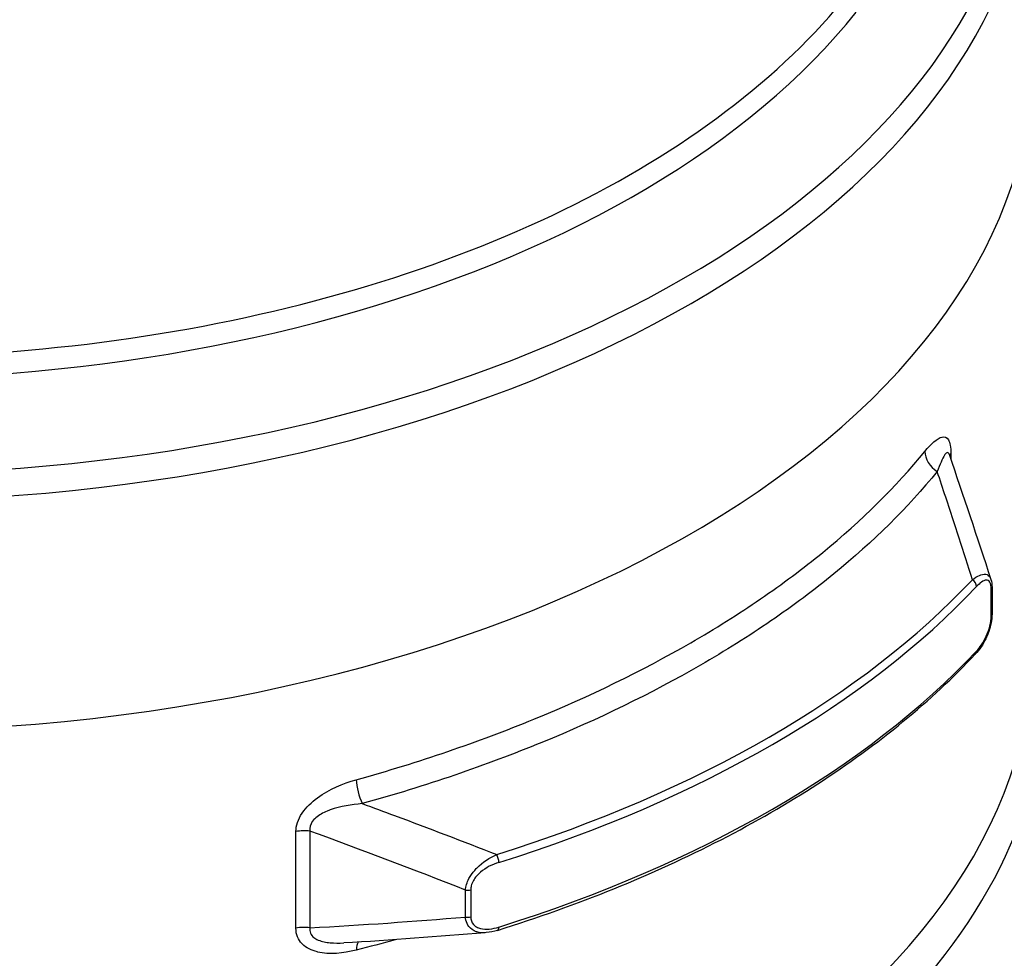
# Model space of a CAD drawing. Header units: millimetres. Extents: x -3789 to 8091, y -6405 to 1995.
# Tile 11 of 48: x -1093 to -1026, y -4647 to -4584. Entities that reach past the tile are written whole.
import ezdxf

# ---------------------------------------------------------------- set-up
doc = ezdxf.new("R2010")
doc.units = ezdxf.units.MM
doc.header["$LTSCALE"] = 20
doc.layers.add('01-LINIE-025', color=1, linetype='CONTINUOUS')
doc.layers.add('02-LINIE-035', color=2, linetype='CONTINUOUS')

# ---------------------------------------------------------------- blocks, each defined once
blk = doc.blocks.new('A$Ccf1ddd91')
at = {"layer": '02-LINIE-035'}
for p, q in [((1900.74, 399.02), (1900.74, 398.2)), ((1894.69, 396.33), (1894.69, 396.32)), ((1894.11, 395.68), (1894.11, 395.69)), ((1892.13, 393.59), (1892.13, 393.58)), ((1890.95, 392.39), (1890.95, 392.39)), ((1900.74, 390.97), (1900.74, 390.97)), ((1877.26, 380.93), (1877.26, 380.93)), ((1906.18, 377.07), (1906.18, 380.71)), ((1906.29, 380.97), (1906.29, 377.33)), ((1812.4, 334.99), (1812.4, 348.02)), ((1814.28, 348.09), (1814.28, 335.05)), ((1835.27, 336.5), (1835.27, 340.14)), ((1835.98, 340.18), (1835.98, 336.55)), ((1835.28, 336.39), (1835.28, 336.39))]:
    blk.add_line(p, q, dxfattribs=at)
for centre, major_axis, ratio, start_param, end_param in [((1754.33, 486.35), (156.11, 0), 0.57735, 4.801651, 6.193923), ((1754.33, 483.52), (157.5, 0), 0.57735, 4.773556, 6.222018), ((1754.33, 496.27), (146, 0), 0.57735, 4.096262, 5.852115), ((1754.33, 494.01), (-147.11, 0), 0.57735, 1.366001, 2.710522), ((1754.33, 452.5), (157.5, 0), 0.57735, 4.70683, 6.267879), ((1754.33, 452.5), (157.5, 0), 0.57735, 4.70683, 6.267879), ((1899.96, 398.56), (-2.32, 1.9), 0.747998, 0.543548, 1.721834), ((1903.53, 398.39), (-3, 0), 0.57735, 5.905593, 6.10908), ((1754.33, 382.28), (144.5, 0), 0.57735, 0.190385, 0.190386), ((1754.33, 368.74), (159.31, 0), 0.57735, 3.125567, 6.434007), ((1763.52, 425.83), (159.38, 0), 0.57735, 5.209157, 5.786417), ((1903.31, 381.33), (-0.729, 0.685), 0.717805, 3.734652, 4.912749), ((1763.52, 425.08), (-160, 0), 0.57735, 2.067564, 2.644825), ((1905.29, 380.97), (1, 0), 0.57735, 5.813213, 6.283185), ((1754.33, 342.06), (-182.19, 0), 0.57735, 5.938288, 9.72102), ((1905.29, 377.33), (1, 0), 0.57735, 5.813213, 6.283185), ((1754.33, 373.43), (-157.5, 0), 0.57735, 0.048515, 3.141593), ((1763.52, 416.37), (160, 0), 0.57735, 5.209157, 5.786417), ((1903.31, 372.62), (0.729, -0.685), 0.717805, 0, 0.593059), ((1754.33, 370.04), (106.63, 0), 0.57735, 0.013655, 0.013662), ((1754.33, 374.76), (100.64, 0), 0.57735, 6.15705, 6.157067), ((1754.33, 381.75), (100.34, 0), 0.57735, 6.006198, 6.006212), ((1821.81, 353.44), (-0.81, 2.89), 0.336008, 0.905241, 2.083503), ((1754.33, 389.63), (-90.34, 0), 0.57735, 2.433016, 2.43302), ((1813.51, 346.41), (3, 0), 0.57735, 1.308997, 1.948388), ((1839.3, 344.37), (-0.299, 0.954), 0.389131, 4.035015, 5.213112), ((1835.53, 340.7), (-1, 0), 0.57735, 1.308999, 2.040769), ((1754.33, 337.38), (184, 0), 0.57735, 3.141593, 6.283185), ((1835.53, 337.06), (-1, 0), 0.57735, 1.308998, 2.040769), ((1813.51, 333.38), (3, 0), 0.57735, 1.308997, 1.948388), ((1839.3, 335.67), (0.299, -0.954), 0.389131, 6.283181, 7.176607), ((1821.81, 330.47), (-0.74, 2.91), 0.350438, 0.33319, 0.912445)]:
    blk.add_ellipse(centre, major_axis=major_axis, ratio=ratio, start_param=start_param, end_param=end_param, dxfattribs=at)
for points, knots in [([(1897.24, 399.29), (1898.07, 400.31), (1898.87, 401.07), (1899.54, 401.22), (1899.55, 401.22), (1899.55, 401.22), (1899.55, 401.22), (1899.89, 401.29), (1900.19, 401.2), (1900.4, 400.85), (1900.4, 400.84), (1900.41, 400.84), (1900.41, 400.84), (1900.62, 400.48), (1900.74, 399.84), (1900.74, 399.02)], [0, 0, 0, 0, 0.497293, 0.497293, 0.497293, 0.5, 0.5, 0.5, 0.747569, 0.747569, 0.747569, 0.75, 0.75, 0.75, 1, 1, 1, 1]), ([(1820.54, 355.01), (1829, 357.37), (1836.98, 360.1), (1844.5, 363.18), (1852.02, 366.26), (1859.07, 369.69), (1865.65, 373.48), (1868.94, 375.38), (1872.09, 377.36), (1875.05, 379.39), (1878.02, 381.42), (1880.82, 383.51), (1883.45, 385.66), (1888.71, 389.96), (1893.32, 394.5), (1897.24, 399.29)], [0, 0, 0, 0, 0.249997, 0.249997, 0.249997, 0.5, 0.5, 0.5, 0.625, 0.625, 0.625, 0.75, 0.75, 0.75, 1, 1, 1, 1]), ([(1900.5, 398.9), (1900.47, 398.97), (1900.45, 399.02), (1900.42, 399.06), (1900.4, 399.08), (1900.38, 399.1), (1900.36, 399.11), (1900.25, 399.18), (1900.12, 399.08), (1899.99, 398.92), (1899.96, 398.88), (1899.93, 398.84), (1899.9, 398.79), (1899.58, 398.31), (1899.25, 397.49), (1898.9, 396.56)], [0.1570863, 0.1570863, 0.1570863, 0.1570863, 0.2125917, 0.2125917, 0.2125917, 0.25, 0.25, 0.25, 0.4519517, 0.4519517, 0.4519517, 0.5, 0.5, 0.5, 1, 1, 1, 1]), ([(1898.9, 396.56), (1894.94, 391.72), (1890.28, 387.13), (1884.96, 382.78), (1882.3, 380.6), (1879.47, 378.49), (1876.47, 376.43), (1873.47, 374.38), (1870.29, 372.38), (1866.96, 370.46), (1860.31, 366.63), (1853.17, 363.16), (1845.57, 360.04), (1837.97, 356.93), (1829.91, 354.17), (1821.35, 351.79)], [0, 0, 0, 0, 0.25, 0.25, 0.25, 0.3750022, 0.3750022, 0.3750022, 0.5000008, 0.5000008, 0.5000008, 0.7500064, 0.7500064, 0.7500064, 0.999999, 0.999999, 0.999999, 0.999999]), ([(1903.64, 381.98), (1902.44, 385.72), (1901.24, 389.43), (1900.04, 393.11), (1899.66, 394.27), (1899.28, 395.41), (1898.9, 396.56)], [0, 0, 0, 0, 0.761603, 0.761603, 0.761603, 1, 1, 1, 1]), ([(1903.64, 381.98), (1904.29, 382.48), (1904.91, 382.79), (1905.4, 382.72), (1905.42, 382.72), (1905.43, 382.72), (1905.45, 382.72), (1905.69, 382.67), (1905.9, 382.53), (1906.04, 382.27), (1906.08, 382.2), (1906.11, 382.12), (1906.14, 382.03)], [0, 0, 0, 0, 0.4848887, 0.4848887, 0.4848887, 0.5, 0.5, 0.5, 0.7404302, 0.7404302, 0.7404302, 0.8088558, 0.8088558, 0.8088558, 0.8088558]), ([(1906.18, 380.71), (1906.18, 381.11), (1906.12, 381.44), (1906, 381.65), (1905.94, 381.75), (1905.87, 381.82), (1905.79, 381.87), (1905.7, 381.92), (1905.61, 381.93), (1905.51, 381.93), (1905.12, 381.91), (1904.66, 381.55), (1904.18, 381.05)], [0, 0, 0, 0, 0.248786, 0.248786, 0.248786, 0.372715, 0.372715, 0.372715, 0.499054, 0.499054, 0.499054, 1, 1, 1, 1]), ([(1906.29, 377.33), (1906.29, 376.97), (1906.24, 376.56), (1906.09, 375.78), (1905.99, 375.39), (1905.74, 374.67), (1905.6, 374.33), (1905.25, 373.62), (1905.04, 373.25), (1904.57, 372.56), (1904.31, 372.22), (1904.03, 371.94)], [0, 0, 0, 0, 0.1274847, 0.1274847, 0.2446648, 0.2446648, 0.3571951, 0.3571951, 0.4954566, 0.4954566, 0.6540734, 0.6540734, 0.6540734, 0.6540734]), ([(1904.18, 372.35), (1904.66, 372.85), (1905.12, 373.51), (1905.51, 374.35), (1905.7, 374.77), (1905.88, 375.25), (1906, 375.73), (1906.07, 376), (1906.12, 376.27), (1906.14, 376.53), (1906.17, 376.72), (1906.18, 376.9), (1906.18, 377.07)], [0, 0, 0, 0, 0.5, 0.5, 0.5, 0.750109, 0.750109, 0.750109, 0.894174, 0.894174, 0.894174, 1, 1, 1, 1]), ([(1839.6, 334.71), (1845, 336.41), (1850.24, 338.28), (1860.31, 342.36), (1865.14, 344.57), (1874.34, 349.3), (1878.7, 351.82), (1886.9, 357.13), (1890.73, 359.93), (1897.83, 365.76), (1901.09, 368.8), (1904.03, 371.94)], [2.8529625, 2.8529625, 2.8529625, 2.8529625, 2.9684146, 2.9684146, 3.0838666, 3.0838666, 3.1993187, 3.1993187, 3.3147707, 3.3147707, 3.4302228, 3.4302228, 3.4302228, 3.4302228]), ([(1812.4, 348.02), (1812.4, 348.84), (1812.69, 349.71), (1813.22, 350.5), (1813.23, 350.51), (1813.23, 350.52), (1813.24, 350.52), (1813.77, 351.3), (1814.5, 351.99), (1815.3, 352.57), (1815.3, 352.58), (1815.31, 352.59), (1815.32, 352.59), (1816.92, 353.75), (1818.74, 354.51), (1820.54, 355.01)], [0, 0, 0, 0, 0.25, 0.25, 0.25, 0.252434, 0.252434, 0.252434, 0.5, 0.5, 0.5, 0.502715, 0.502715, 0.502715, 1, 1, 1, 1]), ([(1821.35, 351.79), (1819.9, 351.67), (1818.42, 351.45), (1817.02, 350.94), (1816.88, 350.89), (1816.75, 350.83), (1816.61, 350.78), (1816.06, 350.55), (1815.52, 350.26), (1815.07, 349.88), (1814.99, 349.8), (1814.91, 349.73), (1814.83, 349.65), (1814.5, 349.29), (1814.3, 348.87), (1814.27, 348.45), (1814.26, 348.32), (1814.26, 348.2), (1814.28, 348.09)], [0, 0, 0, 0, 0.5, 0.5, 0.5, 0.5488071, 0.5488071, 0.5488071, 0.75, 0.75, 0.75, 0.7879312, 0.7879312, 0.7879312, 0.9529351, 0.9529351, 0.9529351, 1, 1, 1, 1]), ([(1821.35, 351.79), (1822.8, 351.26), (1824.25, 350.72), (1825.7, 350.19), (1830.31, 348.47), (1834.9, 346.72), (1839.48, 344.93)], [0, 0, 0, 0, 0.239056, 0.239056, 0.239056, 1, 1, 1, 1]), ([(1835.27, 340.14), (1835.3, 340.64), (1835.46, 341.17), (1835.73, 341.69), (1835.94, 342.08), (1836.2, 342.45), (1836.51, 342.8), (1836.57, 342.88), (1836.65, 342.96), (1836.72, 343.04), (1836.74, 343.06), (1836.77, 343.09), (1836.79, 343.11), (1837.59, 343.92), (1838.54, 344.52), (1839.48, 344.93)], [0.0000017, 0.0000017, 0.0000017, 0.0000017, 0.2597456, 0.2597456, 0.2597456, 0.4550716, 0.4550716, 0.4550716, 0.5, 0.5, 0.5, 0.5150941, 0.5150941, 0.5150941, 1, 1, 1, 1]), ([(1839.78, 343.87), (1838.91, 343.6), (1838.03, 343.18), (1837.28, 342.54), (1836.91, 342.22), (1836.57, 341.84), (1836.34, 341.43), (1836.2, 341.19), (1836.1, 340.95), (1836.05, 340.71), (1836, 340.53), (1835.98, 340.35), (1835.98, 340.18)], [0, 0, 0, 0, 0.5, 0.5, 0.5, 0.750109, 0.750109, 0.750109, 0.894174, 0.894174, 0.894174, 1, 1, 1, 1]), ([(1838.07, 334.4), (1837.62, 334.36), (1837.19, 334.39), (1836.79, 334.51), (1836.77, 334.52), (1836.74, 334.53), (1836.72, 334.53), (1836.33, 334.67), (1835.98, 334.89), (1835.73, 335.21), (1835.54, 335.45), (1835.4, 335.75), (1835.33, 336.09), (1835.3, 336.22), (1835.28, 336.36), (1835.27, 336.5)], [0.2452014, 0.2452014, 0.2452014, 0.2452014, 0.4848887, 0.4848887, 0.4848887, 0.5, 0.5, 0.5, 0.7404302, 0.7404302, 0.7404302, 0.9265114, 0.9265114, 0.9265114, 0.9999991, 0.9999991, 0.9999991, 0.9999991]), ([(1835.98, 336.55), (1835.98, 336.14), (1836.1, 335.78), (1836.33, 335.51), (1836.45, 335.37), (1836.59, 335.26), (1836.75, 335.17), (1836.91, 335.08), (1837.09, 335.01), (1837.28, 334.96), (1838.03, 334.77), (1838.91, 334.89), (1839.78, 335.16)], [0, 0, 0, 0, 0.248786, 0.248786, 0.248786, 0.372715, 0.372715, 0.372715, 0.499054, 0.499054, 0.499054, 1, 1, 1, 1]), ([(1820.54, 332.04), (1818.75, 331.58), (1816.92, 331.41), (1815.32, 331.79), (1815.31, 331.8), (1815.3, 331.8), (1815.3, 331.8), (1814.5, 332), (1813.77, 332.34), (1813.24, 332.87), (1813.23, 332.88), (1813.23, 332.88), (1813.22, 332.89), (1812.69, 333.43), (1812.4, 334.17), (1812.4, 334.99)], [0, 0, 0, 0, 0.497293, 0.497293, 0.497293, 0.5, 0.5, 0.5, 0.747569, 0.747569, 0.747569, 0.75, 0.75, 0.75, 1, 1, 1, 1]), ([(1814.28, 335.05), (1814.2, 334.54), (1814.41, 334.05), (1814.83, 333.73), (1814.91, 333.67), (1814.98, 333.62), (1815.07, 333.57), (1815.51, 333.31), (1816.06, 333.17), (1816.61, 333.09), (1816.75, 333.07), (1816.88, 333.05), (1817.01, 333.04), (1817.61, 332.98), (1818.23, 332.97), (1818.85, 333.01)], [0, 0, 0, 0, 0.2125917, 0.2125917, 0.2125917, 0.25, 0.25, 0.25, 0.4519517, 0.4519517, 0.4519517, 0.5, 0.5, 0.5, 0.7135852, 0.7135852, 0.7135852, 0.7135852])]:
    blk.add_open_spline(points, degree=3, knots=knots, dxfattribs=at)
for points in [[(1900.49, 398.94), (1900.49, 398.94), (1900.49, 398.93), (1900.49, 398.92)], [(1900.5, 398.89), (1900.5, 398.89), (1900.5, 398.89), (1900.5, 398.9)], [(1900.5, 398.89), (1902.39, 393.35), (1904.27, 387.72), (1906.14, 382.03)], [(1906.14, 382.03), (1906.24, 381.71), (1906.29, 381.35), (1906.29, 380.97)], [(1835.27, 340.14), (1828.3, 342.88), (1821.31, 345.54), (1814.28, 348.09)], [(1814.28, 335.05), (1821.31, 335.43), (1828.3, 335.92), (1835.27, 336.5)], [(1839.6, 334.71), (1839.09, 334.55), (1838.58, 334.44), (1838.07, 334.4)], [(1837.93, 334.39), (1831.59, 333.85), (1825.23, 333.38), (1818.85, 333.01)], [(1825.8, 333.45), (1824.07, 332.96), (1822.32, 332.49), (1820.54, 332.04)], [(1838.07, 334.4), (1838.07, 334.4), (1838.07, 334.4), (1838.07, 334.4)]]:
    blk.add_open_spline(points, degree=3, dxfattribs=at)

msp = doc.modelspace()

# ---------------------------------------------------------------- block references
at = {"layer": '01-LINIE-025', "xscale": 0.5, "yscale": 0.5, "zscale": 0.5}
msp.add_blockref('A$Ccf1ddd91', (-1980.292, -4812.845), dxfattribs=at)

doc.saveas('drawing.dxf')
